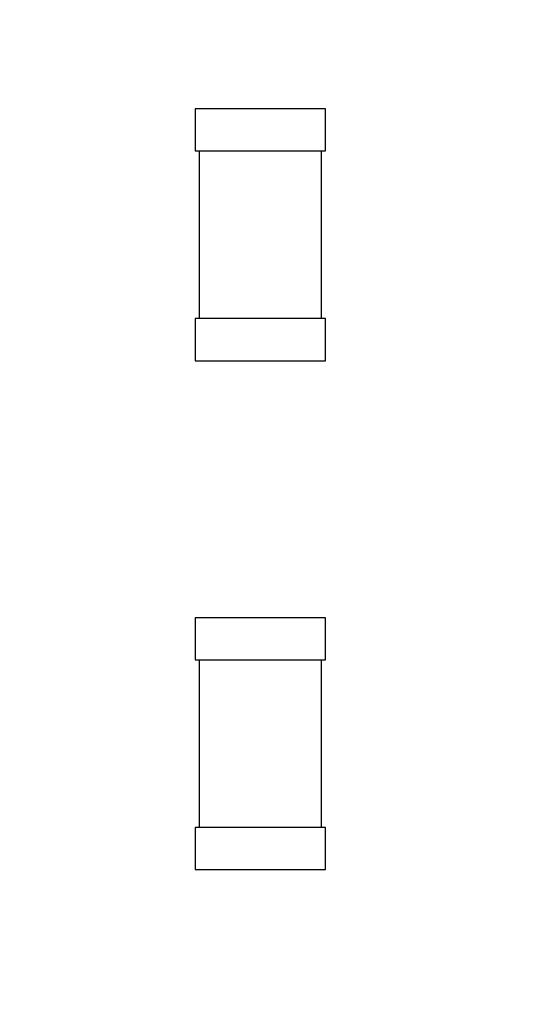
# Model space of a CAD drawing. Header units: millimetres. Extents: x 718 to 1157, y -195 to -52.
# Tile 73 of 156: x 1058.68 to 1061.98, y -96.04 to -89.6. Entities that reach past the tile are written whole.
import ezdxf

# ---------------------------------------------------------------- set-up
doc = ezdxf.new("R2010")
doc.units = ezdxf.units.MM
doc.header["$LTSCALE"] = 1.21
doc.header["$MEASUREMENT"] = 0
doc.header["$PDMODE"] = 3
doc.header["$PDSIZE"] = 0.3125
doc.layers.get('0').update_dxf_attribs({"linetype": 'CONTINUOUS'})
doc.layers.get('DEFPOINTS').update_dxf_attribs({"linetype": 'CONTINUOUS'})
doc.layers.add('Dim', color=3, linetype='CONTINUOUS', lineweight=25)
doc.styles.get("Standard").update_dxf_attribs({"font": 'txt', "width": 0.8})
doc.dimstyles.get("Standard").update_dxf_attribs({"dimtxt": 0.15625, "dimasz": 0.1875, "dimexe": 0.125, "dimexo": 0.0625, "dimgap": 0.09, "dimtad": 0, "dimtih": 1, "dimtoh": 1, "dimzin": 4, "dimdsep": 46, "dimtxsty": 'Standard', "dimblk": '_FILLED', "dimblk1": '_FILLED', "dimblk2": '_FILLED', "dimcen": 0.09, "dimazin": 1, "dimtp": 0.01, "dimtm": 0.01, "dimtfac": 1, "dimtofl": 0, "dimtmove": 0, "dimatfit": 3, "dimldrblk": '_FILLED', "dimfxl": 1, "dimtolj": 1, "dimtzin": 4, "dimarcsym": 0})

# ---------------------------------------------------------------- blocks, each defined once
blk = doc.blocks.new('_FILLED')
at = {"color": 0, "linetype": 'ByBlock'}
blk.add_solid([(0, 0), (-1, 0.1667), (-1, -0.1667)], dxfattribs=at)
blk = doc.blocks.new('*D36')
at = {"layer": 'DEFPOINTS', "color": 0}
for p in [(1117.4878, -60.38), (991.2878, -95.9171), (1117.4878, -95.9796)]:
    blk.add_point(p, dxfattribs=at)
at = {"layer": 'Dim', "color": 0, "lineweight": -2}
for p, q in [((991.2878, -95.8546), (991.2878, -60.255)), ((1117.4878, -95.9171), (1117.4878, -60.255)), ((993.8278, -60.38), (1049.7978, -60.38)), ((1114.9478, -60.38), (1058.9778, -60.38))]:
    blk.add_line(p, q, dxfattribs=at)
at = {"layer": 'Dim', "color": 0, "lineweight": -2, "xscale": 2.54, "yscale": 2.54, "zscale": 2.54, "rotation": 180}
blk.add_blockref('_FILLED', (991.2878, -60.38), dxfattribs=at)
at = {"layer": 'Dim', "color": 0, "lineweight": -2, "xscale": 2.54, "yscale": 2.54, "zscale": 2.54}
blk.add_blockref('_FILLED', (1117.4878, -60.38), dxfattribs=at)
at = {"layer": 'Dim', "color": 0, "insert": (1054.3878, -60.38), "char_height": 2.5, "attachment_point": 5, "line_spacing_factor": 2.5}
blk.add_mtext('\\A1;126.20', dxfattribs=at)
blk = doc.blocks.new('*D39')
at = {"layer": 'DEFPOINTS', "color": 0}
for p in [(1078.3878, -65.8293), (1020.3879, -101.7796), (1078.3878, -101.7796)]:
    blk.add_point(p, dxfattribs=at)
at = {"layer": 'Dim', "color": 0, "lineweight": -2}
for p, q in [((1020.3879, -101.7171), (1020.3879, -65.7043)), ((1078.3878, -101.7171), (1078.3878, -65.7043)), ((1022.9279, -65.8293), (1045.6312, -65.8293)), ((1075.8478, -65.8293), (1053.1445, -65.8293))]:
    blk.add_line(p, q, dxfattribs=at)
at = {"layer": 'Dim', "color": 0, "lineweight": -2, "xscale": 2.54, "yscale": 2.54, "zscale": 2.54, "rotation": 180}
blk.add_blockref('_FILLED', (1020.3879, -65.8293), dxfattribs=at)
at = {"layer": 'Dim', "color": 0, "lineweight": -2, "xscale": 2.54, "yscale": 2.54, "zscale": 2.54}
blk.add_blockref('_FILLED', (1078.3878, -65.8293), dxfattribs=at)
at = {"layer": 'Dim', "color": 0, "insert": (1049.3878, -65.8293), "char_height": 2.5, "attachment_point": 5, "line_spacing_factor": 2.5}
blk.add_mtext('\\A1;58.00', dxfattribs=at)

msp = doc.modelspace()

# ---------------------------------------------------------------- linework, layer by layer
at = {"color": 7, "linetype": 'Continuous'}
for p, q in [((1059.8234, -90.1859), (1059.8234, -90.4609)), ((1060.6734, -90.1859), (1059.8234, -90.1859)), ((1060.6734, -90.4609), (1060.6734, -90.1859)), ((1059.8234, -90.4609), (1060.6734, -90.4609)), ((1059.8484, -90.4609), (1059.8484, -91.5574)), ((1060.6484, -91.5574), (1060.6484, -90.4609)), ((1059.8234, -91.5574), (1059.8234, -91.8324)), ((1060.6734, -91.5574), (1059.8234, -91.5574)), ((1060.6734, -91.8324), (1060.6734, -91.5574)), ((1059.8234, -91.8324), (1060.6734, -91.8324)), ((1059.8235, -93.5136), (1059.8235, -93.7886)), ((1060.6735, -93.5136), (1059.8235, -93.5136)), ((1060.6735, -93.7886), (1060.6735, -93.5136)), ((1059.8235, -93.7886), (1060.6735, -93.7886)), ((1059.8485, -93.7886), (1059.8485, -94.8851)), ((1060.6485, -94.8851), (1060.6485, -93.7886)), ((1059.8235, -94.8851), (1059.8235, -95.1601)), ((1060.6735, -94.8851), (1059.8235, -94.8851)), ((1060.6735, -95.1601), (1060.6735, -94.8851)), ((1059.8235, -95.1601), (1060.6735, -95.1601))]:
    msp.add_line(p, q, dxfattribs=at)

# ---------------------------------------------------------------- dimensions: what is measured, and where the dimension line sits
at = {"layer": 'Dim'}
for base, p1, p2, picture, middle in [((1117.4878, -60.38), (991.2878, -95.9171), (1117.4878, -95.9796), '*D36', (1054.3878, -60.38)), ((1078.3878, -65.8293), (1020.3879, -101.7796), (1078.3878, -101.7796), '*D39', (1049.3878, -65.8293))]:
    dim = msp.add_linear_dim(base=base, p1=p1, p2=p2, dimstyle='Standard', override={"dimtxt": 2.5, "dimasz": 2.54, "dimtih": 0, "dimtoh": 0, "dimzin": 0, "dimcen": 0.198, "dimadec": 0, "dimazin": 0, "dimtp": 0, "dimtm": 0, "dimtdec": 4, "dimtzin": 0}, dxfattribs=at)
    dim.commit()
    dim.dimension.update_dxf_attribs({"geometry": picture, "text_midpoint": middle})

doc.saveas('drawing.dxf')
